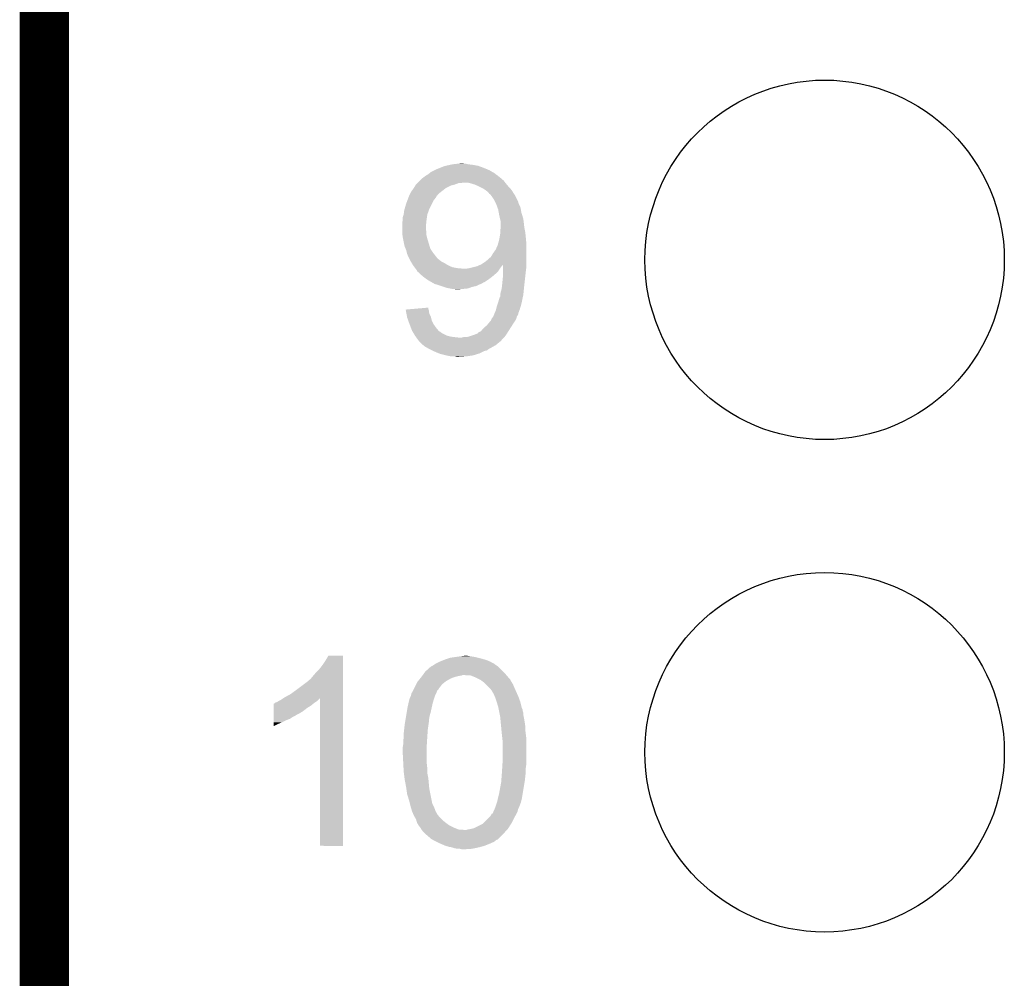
# Model space of a CAD drawing. Extents: x -4 to 126, y -8 to 66.
# Tile 34 of 256: x -4.36 to 0.72, y 29.1 to 34.05. Entities that reach past the tile are written whole.
import ezdxf

# ---------------------------------------------------------------- set-up
doc = ezdxf.new("R2010")
doc.units = 0
doc.layers.get('0').update_dxf_attribs({"linetype": 'CONTINUOUS'})
for name, color, linetype in [('CLICKER_2_FOR_TMPM4L4A_V104_GKO', 14, 'CONTINUOUS'), ('CLICKER_2_FOR_TMPM4L4A_V104_GTO', 11, 'CONTINUOUS'), ('CLICKER_2_FOR_TMPM4L4A_V104_GTS', 8, 'CONTINUOUS')]:
    doc.layers.add(name, color=color, linetype=linetype)

# ---------------------------------------------------------------- blocks, each defined once
blk = doc.blocks.new('ROUND_43')
blk.add_circle((0, 0), 0.9271)

msp = doc.modelspace()

# ---------------------------------------------------------------- linework, layer by layer
at = {"layer": 'CLICKER_2_FOR_TMPM4L4A_V104_GKO', "const_width": 0.254}
msp.add_lwpolyline([(-4.23672, -3.83286), (-4.23672, 61.95314)], dxfattribs=at)
at = {"layer": 'CLICKER_2_FOR_TMPM4L4A_V104_GTO'}
for points in [[(-2.222502, 33.27146), (-2.21234, 33.27654), (-1.940558, 33.27146), (-1.95275, 33.27654)], [(-2.21234, 33.27654), (-2.19329, 33.28416), (-1.95275, 33.27654), (-1.971042, 33.28416)], [(-2.19329, 33.28416), (-2.174238, 33.29178), (-1.971042, 33.28416), (-1.991998, 33.29178)], [(-2.174238, 33.29178), (-2.164088, 33.294318), (-1.991998, 33.29178), (-1.99898, 33.294318)], [(-2.164088, 33.294318), (-2.15392, 33.29686), (-1.99898, 33.294318), (-2.012954, 33.29686)], [(-2.15392, 33.29686), (-2.14249, 33.2994), (-2.012954, 33.29686), (-2.02692, 33.2994)], [(-2.14249, 33.2994), (-2.131058, 33.30194), (-2.02692, 33.2994), (-2.049778, 33.30194)], [(-2.131058, 33.30194), (-2.108198, 33.30448), (-2.049778, 33.30194), (-2.059938, 33.30448)], [(-2.108198, 33.30448), (-2.085356, 33.307018), (-2.067556, 33.30448), (-2.075178, 33.307018)], [(-2.085356, 33.307018), (-2.085338, 33.30702), (-2.075178, 33.307018), (-2.085338, 33.30702)], [(-2.298702, 33.218118), (-2.288538, 33.22828), (-1.866898, 33.218118), (-1.878752, 33.22828)], [(-2.288538, 33.22828), (-2.281766, 33.23336), (-1.878752, 33.22828), (-1.88468, 33.23336)], [(-2.281766, 33.23336), (-2.268222, 33.24352), (-1.88468, 33.23336), (-1.89738, 33.24352)], [(-2.268222, 33.24352), (-2.268218, 33.243522), (-1.89738, 33.24352), (-1.897382, 33.243522)], [(-2.268218, 33.243522), (-2.259754, 33.2486), (-1.897382, 33.243522), (-1.905, 33.2486)], [(-2.259754, 33.2486), (-2.25552, 33.25114), (-1.905, 33.2486), (-1.90754, 33.25114)], [(-2.25552, 33.25114), (-2.252348, 33.253678), (-1.90754, 33.25114), (-1.910078, 33.253678)], [(-2.252348, 33.253678), (-2.242818, 33.261302), (-1.910078, 33.253678), (-1.923146, 33.261302)], [(-2.242818, 33.261302), (-2.222502, 33.27146), (-1.923146, 33.261302), (-1.940558, 33.27146)], [(-2.342604, 33.16224), (-2.33172, 33.17748), (-2.18694, 33.16224), (-2.167344, 33.17748)], [(-2.33172, 33.17748), (-2.330134, 33.18002), (-2.167344, 33.17748), (-2.164078, 33.18002)], [(-2.330134, 33.18002), (-2.322194, 33.192722), (-2.164078, 33.18002), (-2.138678, 33.192722)], [(-2.322194, 33.192722), (-2.319018, 33.197802), (-2.138678, 33.192722), (-2.118358, 33.197802)], [(-2.319018, 33.197802), (-2.3114, 33.20542), (-2.118358, 33.197802), (-2.098036, 33.20542)], [(-2.3114, 33.20542), (-2.311398, 33.205422), (-2.098036, 33.20542), (-2.082796, 33.205422)], [(-2.311398, 33.205422), (-2.30886, 33.20796), (-2.082796, 33.205422), (-2.077716, 33.20796)], [(-2.30886, 33.20796), (-2.298702, 33.218118), (-1.858996, 33.20796), (-1.866898, 33.218118)], [(-2.04216, 33.20542), (-2.054862, 33.20796), (-1.857022, 33.20542), (-1.858996, 33.20796)], [(-2.016758, 33.1978), (-2.04216, 33.20542), (-1.851094, 33.1978), (-1.857022, 33.20542)], [(-2.011042, 33.19526), (-2.016758, 33.1978), (-1.84912, 33.19526), (-1.851094, 33.1978)], [(-1.9939, 33.18764), (-2.011042, 33.19526), (-1.842262, 33.18764), (-1.84912, 33.19526)], [(-1.973578, 33.177478), (-1.9939, 33.18764), (-1.833116, 33.177478), (-1.842262, 33.18764)], [(-1.962146, 33.169858), (-1.973578, 33.177478), (-1.82626, 33.169858), (-1.833116, 33.177478)], [(-2.363154, 33.11652), (-2.35839, 33.129222), (-2.22758, 33.11652), (-2.217418, 33.129222)], [(-2.35839, 33.129222), (-2.35458, 33.13938), (-2.217418, 33.129222), (-2.212326, 33.13938)], [(-2.35458, 33.13938), (-2.35457, 33.139402), (-2.212326, 33.13938), (-2.2098, 33.139402)], [(-2.35457, 33.139402), (-2.353308, 33.141926), (-2.2098, 33.139402), (-2.209794, 33.141926)], [(-2.353308, 33.141926), (-2.348228, 33.152082), (-2.209794, 33.141926), (-2.199638, 33.152082)], [(-2.348228, 33.152082), (-2.344418, 33.1597), (-2.199638, 33.152082), (-2.190116, 33.1597)], [(-2.344418, 33.1597), (-2.342604, 33.16224), (-2.190116, 33.1597), (-2.18694, 33.16224)], [(-1.95834, 33.16732), (-1.962146, 33.169858), (-1.824644, 33.16732), (-1.82626, 33.169858)], [(-1.945638, 33.157158), (-1.95834, 33.16732), (-1.818178, 33.157158), (-1.824644, 33.16732)], [(-1.940554, 33.149538), (-1.945638, 33.157158), (-1.813328, 33.149538), (-1.818178, 33.157158)], [(-1.93548, 33.146996), (-1.940554, 33.149538), (-1.81171, 33.146996), (-1.813328, 33.149538)], [(-1.931924, 33.141918), (-1.93548, 33.146996), (-1.80848, 33.141918), (-1.81171, 33.146996)], [(-1.9177, 33.121598), (-1.931924, 33.141918), (-1.79832, 33.121598), (-1.80848, 33.141918)], [(-2.37998, 33.063182), (-2.377804, 33.0708), (-2.25321, 33.063182), (-2.25044, 33.0708)], [(-2.377804, 33.0708), (-2.36982, 33.09874), (-2.25044, 33.0708), (-2.23647, 33.09874)], [(-2.36982, 33.09874), (-2.363154, 33.11652), (-2.23647, 33.09874), (-2.22758, 33.11652)], [(-1.910078, 33.106356), (-1.9177, 33.121598), (-1.7907, 33.106356), (-1.79832, 33.121598)], [(-1.90881, 33.103818), (-1.910078, 33.106356), (-1.790698, 33.103818), (-1.7907, 33.106356)], [(-1.905, 33.0962), (-1.90881, 33.103818), (-1.78816, 33.0962), (-1.790698, 33.103818)], [(-1.905, 33.096198), (-1.905, 33.0962), (-1.788158, 33.096198), (-1.78816, 33.0962)], [(-1.899458, 33.080958), (-1.905, 33.096198), (-1.78054, 33.080958), (-1.788158, 33.096198)], [(-1.89484, 33.06826), (-1.899458, 33.080958), (-1.778, 33.06826), (-1.78054, 33.080958)], [(-2.3876, 33.012382), (-2.387598, 33.027622), (-2.264954, 33.012382), (-2.262776, 33.027622)], [(-2.387598, 33.027622), (-2.38252, 33.042862), (-2.262776, 33.027622), (-2.260598, 33.042862)], [(-2.38252, 33.042862), (-2.37998, 33.063182), (-2.260598, 33.042862), (-2.25321, 33.063182)], [(-1.89484, 33.068258), (-1.89484, 33.06826), (-1.777998, 33.068258), (-1.778, 33.06826)], [(-1.892068, 33.053018), (-1.89484, 33.068258), (-1.775458, 33.053018), (-1.777998, 33.068258)], [(-1.88976, 33.04032), (-1.892068, 33.053018), (-1.771226, 33.04032), (-1.775458, 33.053018)], [(-1.889194, 33.03778), (-1.88976, 33.04032), (-1.77038, 33.03778), (-1.771226, 33.04032)], [(-1.885244, 33.019998), (-1.889194, 33.03778), (-1.7653, 33.019998), (-1.77038, 33.03778)], [(-2.39014, 32.999682), (-2.388618, 33.0073), (-2.266226, 32.999682), (-2.26568, 33.0073)], [(-2.39014, 32.97174), (-2.39014, 32.999682), (-2.26822, 32.97174), (-2.266226, 32.999682)], [(-2.39014, 32.964124), (-2.39014, 32.97174), (-2.26822, 32.964124), (-2.26822, 32.97174)], [(-2.388618, 33.0073), (-2.3876, 33.012382), (-2.26568, 33.0073), (-2.264954, 33.012382)], [(-1.88468, 33.01746), (-1.885244, 33.019998), (-1.764982, 33.01746), (-1.7653, 33.019998)], [(-1.88214, 33.007298), (-1.88468, 33.01746), (-1.763712, 33.007298), (-1.764982, 33.01746)], [(-1.884172, 32.951422), (-1.88248, 32.976822), (-1.75514, 32.951422), (-1.76022, 32.976822)], [(-1.88248, 32.976822), (-1.88214, 32.9819), (-1.76022, 32.976822), (-1.760784, 32.9819)], [(-1.88214, 32.99968), (-1.88214, 33.007298), (-1.76276, 32.99968), (-1.763712, 33.007298)], [(-1.88214, 32.9819), (-1.88214, 32.99968), (-1.760784, 32.9819), (-1.76276, 32.99968)], [(-2.39014, 32.956502), (-2.39014, 32.964124), (-2.265682, 32.956502), (-2.26822, 32.964124)], [(-2.39014, 32.94888), (-2.39014, 32.956502), (-2.26568, 32.94888), (-2.265682, 32.956502)], [(-2.38901, 32.938722), (-2.39014, 32.94888), (-2.26568, 32.938722), (-2.26568, 32.94888)], [(-2.3876, 32.92602), (-2.38901, 32.938722), (-2.262504, 32.92602), (-2.26568, 32.938722)], [(-2.386076, 32.9184), (-2.3876, 32.92602), (-2.2606, 32.9184), (-2.262504, 32.92602)], [(-2.38252, 32.90062), (-2.386076, 32.9184), (-2.255266, 32.90062), (-2.2606, 32.9184)], [(-1.88976, 32.913318), (-1.887644, 32.92602), (-1.751444, 32.913318), (-1.7526, 32.92602)], [(-1.887644, 32.92602), (-1.88468, 32.9438), (-1.7526, 32.92602), (-1.754376, 32.9438)], [(-1.88468, 32.9438), (-1.884172, 32.951422), (-1.754376, 32.9438), (-1.75514, 32.951422)], [(-2.37744, 32.877762), (-2.38252, 32.90062), (-2.24841, 32.877762), (-2.255266, 32.90062)], [(-2.373086, 32.8676), (-2.37744, 32.877762), (-2.245362, 32.8676), (-2.24841, 32.877762)], [(-2.369822, 32.859982), (-2.373086, 32.8676), (-2.240282, 32.859982), (-2.245362, 32.8676)], [(-1.907542, 32.862518), (-1.89738, 32.885378), (-1.75006, 32.862518), (-1.75006, 32.885378)], [(-1.89738, 32.885378), (-1.893916, 32.898082), (-1.75006, 32.885378), (-1.75006, 32.898082)], [(-1.893916, 32.898082), (-1.88976, 32.913318), (-1.75006, 32.898082), (-1.751444, 32.913318)], [(-2.366008, 32.84474), (-2.369822, 32.859982), (-2.23012, 32.84474), (-2.240282, 32.859982)], [(-2.36474, 32.839662), (-2.366008, 32.84474), (-2.22617, 32.839662), (-2.23012, 32.84474)], [(-2.35712, 32.821882), (-2.36474, 32.839662), (-2.21234, 32.821882), (-2.22617, 32.839662)], [(-2.35712, 32.82188), (-2.35712, 32.821882), (-2.212338, 32.82188), (-2.21234, 32.821882)], [(-2.35204, 32.81172), (-2.35712, 32.82188), (-2.20218, 32.81172), (-2.212338, 32.82188)], [(-1.95834, 32.80156), (-1.93548, 32.82188), (-1.75006, 32.80156), (-1.75006, 32.82188)], [(-1.93548, 32.82188), (-1.932942, 32.824418), (-1.75006, 32.82188), (-1.75006, 32.824418)], [(-1.932942, 32.824418), (-1.927858, 32.83204), (-1.75006, 32.824418), (-1.75006, 32.83204)], [(-1.927858, 32.83204), (-1.92024, 32.844742), (-1.75006, 32.83204), (-1.75006, 32.844742)], [(-1.92024, 32.844742), (-1.907542, 32.862518), (-1.75006, 32.844742), (-1.75006, 32.862518)], [(-2.3495, 32.80664), (-2.35204, 32.81172), (-2.19583, 32.80664), (-2.20218, 32.81172)], [(-2.346452, 32.80156), (-2.3495, 32.80664), (-2.18948, 32.80156), (-2.19583, 32.80664)], [(-2.341878, 32.793938), (-2.346452, 32.80156), (-2.17424, 32.793938), (-2.18948, 32.80156)], [(-2.334262, 32.781242), (-2.341878, 32.793938), (-2.15392, 32.781242), (-2.17424, 32.793938)], [(-2.32664, 32.771082), (-2.334262, 32.781242), (-2.131062, 32.771082), (-2.15392, 32.781242)], [(-2.32283, 32.766), (-2.32664, 32.771082), (-2.10312, 32.766), (-2.131062, 32.771082)], [(-2.320924, 32.76346), (-2.32283, 32.766), (-2.07264, 32.76346), (-2.10312, 32.766)], [(-2.059942, 32.76346), (-2.0447, 32.766), (-1.886374, 32.76346), (-1.88468, 32.766)], [(-2.0447, 32.766), (-2.004062, 32.776158), (-1.88468, 32.766), (-1.87706, 32.776158)], [(-2.004062, 32.776158), (-1.986996, 32.783744), (-1.87706, 32.776158), (-1.869478, 32.783744)], [(-1.986996, 32.783744), (-1.9812, 32.78632), (-1.75006, 32.783744), (-1.75006, 32.78632)], [(-1.9812, 32.78632), (-1.95834, 32.80156), (-1.75006, 32.78632), (-1.75006, 32.80156)], [(-1.869466, 32.76854), (-1.869478, 32.783744), (-1.75006, 32.76854), (-1.75006, 32.783744)], [(-1.86945, 32.74822), (-1.869466, 32.76854), (-1.7526, 32.74822), (-1.75006, 32.76854)], [(-2.31902, 32.76092), (-2.320924, 32.76346), (-1.888068, 32.76092), (-1.886374, 32.76346)], [(-2.313942, 32.753302), (-2.31902, 32.76092), (-1.893146, 32.753302), (-1.888068, 32.76092)], [(-2.312668, 32.750758), (-2.313942, 32.753302), (-1.894842, 32.750758), (-1.893146, 32.753302)], [(-2.311402, 32.748224), (-2.312668, 32.750758), (-1.897376, 32.748224), (-1.894842, 32.750758)], [(-2.308866, 32.745686), (-2.311402, 32.748224), (-1.899914, 32.745686), (-1.897376, 32.748224)], [(-2.306326, 32.74568), (-2.308866, 32.745686), (-1.89992, 32.74568), (-1.899914, 32.745686)], [(-2.298702, 32.73806), (-2.306326, 32.74568), (-1.90754, 32.73806), (-1.89992, 32.74568)], [(-2.291078, 32.730438), (-2.298702, 32.73806), (-1.916432, 32.730438), (-1.90754, 32.73806)], [(-2.281936, 32.72282), (-2.291078, 32.730438), (-1.925318, 32.72282), (-1.916432, 32.730438)], [(-2.27584, 32.71774), (-2.281936, 32.72282), (-1.932092, 32.71774), (-1.925318, 32.72282)], [(-2.261616, 32.70758), (-2.27584, 32.71774), (-1.94564, 32.70758), (-1.932092, 32.71774)], [(-1.87452, 32.68218), (-1.86944, 32.732978), (-1.759938, 32.68218), (-1.754294, 32.732978)], [(-1.86944, 32.732978), (-1.86945, 32.74822), (-1.754294, 32.732978), (-1.7526, 32.74822)], [(-2.258062, 32.70504), (-2.261616, 32.70758), (-1.949452, 32.70504), (-1.94564, 32.70758)], [(-2.235836, 32.69234), (-2.258062, 32.70504), (-1.968504, 32.69234), (-1.949452, 32.70504)], [(-2.23583, 32.692336), (-2.235836, 32.69234), (-1.971046, 32.692336), (-1.968504, 32.69234)], [(-2.226946, 32.68726), (-2.23583, 32.692336), (-1.97866, 32.68726), (-1.971046, 32.692336)], [(-2.222502, 32.68472), (-2.226946, 32.68726), (-1.98501, 32.68472), (-1.97866, 32.68726)], [(-2.21361, 32.68218), (-2.222502, 32.68472), (-1.99136, 32.68218), (-1.98501, 32.68472)], [(-2.20472, 32.67964), (-2.21361, 32.68218), (-1.99644, 32.67964), (-1.99136, 32.68218)], [(-2.18947, 32.674558), (-2.20472, 32.67964), (-2.006602, 32.674558), (-1.99644, 32.67964)], [(-2.174228, 32.669478), (-2.18947, 32.674558), (-2.029462, 32.669478), (-2.006602, 32.674558)], [(-2.159, 32.664402), (-2.174228, 32.669478), (-2.043002, 32.664402), (-2.029462, 32.669478)], [(-2.146296, 32.66186), (-2.159, 32.664402), (-2.049782, 32.66186), (-2.043002, 32.664402)], [(-1.87706, 32.659322), (-1.874804, 32.67964), (-1.762252, 32.659322), (-1.76022, 32.67964)], [(-1.874804, 32.67964), (-1.87452, 32.68218), (-1.76022, 32.67964), (-1.759938, 32.68218)], [(-2.133602, 32.65932), (-2.146296, 32.66186), (-2.07518, 32.65932), (-2.049782, 32.66186)], [(-2.113282, 32.65678), (-2.123442, 32.65932), (-2.103118, 32.65678), (-2.07518, 32.65932)], [(-1.89484, 32.59074), (-1.887216, 32.616142), (-1.773322, 32.59074), (-1.767974, 32.616142)], [(-1.887216, 32.616142), (-1.88468, 32.618686), (-1.767974, 32.616142), (-1.767438, 32.618686)], [(-1.88468, 32.628842), (-1.88214, 32.64154), (-1.7653, 32.628842), (-1.76403, 32.64154)], [(-1.88468, 32.62884), (-1.88468, 32.628842), (-1.7653, 32.62884), (-1.7653, 32.628842)], [(-1.88468, 32.618686), (-1.88468, 32.62884), (-1.767438, 32.618686), (-1.7653, 32.62884)], [(-1.88214, 32.64154), (-1.87706, 32.659322), (-1.76403, 32.64154), (-1.762252, 32.659322)], [(-1.905636, 32.55518), (-1.90246, 32.567878), (-1.783078, 32.55518), (-1.77927, 32.567878)], [(-1.90246, 32.567878), (-1.898228, 32.58058), (-1.77927, 32.567878), (-1.77546, 32.58058)], [(-1.898228, 32.58058), (-1.89484, 32.59074), (-1.77546, 32.58058), (-1.773322, 32.59074)], [(-2.372336, 32.552642), (-2.343128, 32.555176), (-2.25425, 32.552642), (-2.255518, 32.555176)], [(-2.37186, 32.550096), (-2.372336, 32.552642), (-2.25298, 32.550096), (-2.25425, 32.552642)], [(-2.368536, 32.532318), (-2.37186, 32.550096), (-2.250438, 32.532318), (-2.25298, 32.550096)], [(-2.365688, 32.517078), (-2.368536, 32.532318), (-2.242818, 32.517078), (-2.250438, 32.532318)], [(-2.36474, 32.512002), (-2.365688, 32.517078), (-2.241548, 32.512002), (-2.242818, 32.517078)], [(-2.359296, 32.496758), (-2.36474, 32.512002), (-2.23774, 32.496758), (-2.241548, 32.512002)], [(-2.343128, 32.555176), (-2.25552, 32.562776), (-2.255518, 32.555176), (-2.25552, 32.562776)], [(-1.927858, 32.50692), (-1.920242, 32.517078), (-1.80086, 32.50692), (-1.798322, 32.517078)], [(-1.920242, 32.517078), (-1.92024, 32.51708), (-1.798322, 32.517078), (-1.798322, 32.51708)], [(-1.92024, 32.51708), (-1.917194, 32.524698), (-1.798322, 32.51708), (-1.793242, 32.524698)], [(-1.917194, 32.524698), (-1.915162, 32.529776), (-1.793242, 32.524698), (-1.790702, 32.529776)], [(-1.915162, 32.529776), (-1.91516, 32.52978), (-1.790702, 32.529776), (-1.790702, 32.52978)], [(-1.91516, 32.52978), (-1.912986, 32.534856), (-1.790702, 32.52978), (-1.7907, 32.534856)], [(-1.912986, 32.534856), (-1.90754, 32.547562), (-1.7907, 32.534856), (-1.785936, 32.547562)], [(-1.90754, 32.547562), (-1.905636, 32.55518), (-1.785936, 32.547562), (-1.783078, 32.55518)], [(-2.35204, 32.47644), (-2.359296, 32.496758), (-2.227578, 32.47644), (-2.23774, 32.496758)], [(-2.3452, 32.45866), (-2.35204, 32.47644), (-2.21488, 32.45866), (-2.227578, 32.47644)], [(-1.976118, 32.45104), (-1.965958, 32.461202), (-1.835728, 32.45104), (-1.829262, 32.461202)], [(-1.965958, 32.461202), (-1.953258, 32.471362), (-1.829262, 32.461202), (-1.822796, 32.471362)], [(-1.953258, 32.471362), (-1.951228, 32.4739), (-1.822796, 32.471362), (-1.82118, 32.4739)], [(-1.951228, 32.4739), (-1.9431, 32.48406), (-1.82118, 32.4739), (-1.814408, 32.48406)], [(-1.9431, 32.48406), (-1.932524, 32.496758), (-1.814408, 32.48406), (-1.805942, 32.496758)], [(-1.932524, 32.496758), (-1.9304, 32.499306), (-1.805942, 32.496758), (-1.804668, 32.499306)], [(-1.9304, 32.499306), (-1.930398, 32.501844), (-1.804668, 32.499306), (-1.803398, 32.501844)], [(-1.930398, 32.501844), (-1.92786, 32.506918), (-1.803398, 32.501844), (-1.80086, 32.506918)], [(-1.92786, 32.506918), (-1.927858, 32.50692), (-1.80086, 32.506918), (-1.80086, 32.50692)], [(-2.33934, 32.443422), (-2.3452, 32.45866), (-2.202182, 32.443422), (-2.21488, 32.45866)], [(-2.33934, 32.443418), (-2.33934, 32.443422), (-2.202176, 32.443418), (-2.202182, 32.443422)], [(-2.337816, 32.440878), (-2.33934, 32.443418), (-2.199636, 32.440878), (-2.202176, 32.443418)], [(-2.336292, 32.438338), (-2.337816, 32.440878), (-2.19456, 32.438338), (-2.199636, 32.440878)], [(-2.33172, 32.43072), (-2.336292, 32.438338), (-2.184398, 32.43072), (-2.19456, 32.438338)], [(-2.3241, 32.418018), (-2.33172, 32.43072), (-2.158998, 32.418018), (-2.184398, 32.43072)], [(-2.320472, 32.41294), (-2.3241, 32.418018), (-2.138678, 32.41294), (-2.158998, 32.418018)], [(-2.318656, 32.4104), (-2.320472, 32.41294), (-2.11836, 32.4104), (-2.138678, 32.41294)], [(-2.316842, 32.40786), (-2.318656, 32.4104), (-2.095498, 32.40786), (-2.11836, 32.4104)], [(-2.085338, 32.40786), (-2.075178, 32.4104), (-1.865978, 32.40786), (-1.863668, 32.4104)], [(-2.062478, 32.4104), (-2.047238, 32.412942), (-1.863668, 32.4104), (-1.861358, 32.412942)], [(-2.047238, 32.412942), (-2.03201, 32.418018), (-1.861358, 32.412942), (-1.856742, 32.418018)], [(-2.03201, 32.418018), (-2.016762, 32.4231), (-1.856742, 32.418018), (-1.853508, 32.4231)], [(-2.016762, 32.4231), (-1.99898, 32.430736), (-1.853508, 32.4231), (-1.84865, 32.430736)], [(-1.99898, 32.430736), (-1.998966, 32.433266), (-1.84865, 32.430736), (-1.84704, 32.433266)], [(-1.998966, 32.433266), (-1.98374, 32.440884), (-1.84704, 32.433266), (-1.842192, 32.440884)], [(-1.98374, 32.440884), (-1.976118, 32.45104), (-1.842192, 32.440884), (-1.835728, 32.45104)], [(-2.3114, 32.40024), (-2.316842, 32.40786), (-1.872904, 32.40024), (-1.865978, 32.40786)], [(-2.30378, 32.390082), (-2.3114, 32.40024), (-1.88214, 32.390082), (-1.872904, 32.40024)], [(-2.303776, 32.390078), (-2.30378, 32.390082), (-1.882142, 32.390078), (-1.88214, 32.390082)], [(-2.286, 32.3723), (-2.303776, 32.390078), (-1.903876, 32.3723), (-1.882142, 32.390078)], [(-2.279648, 32.36722), (-2.286, 32.3723), (-1.910086, 32.36722), (-1.903876, 32.3723)], [(-2.27964, 32.367214), (-2.279648, 32.36722), (-1.912626, 32.367214), (-1.910086, 32.36722)], [(-2.27647, 32.364678), (-2.27964, 32.367214), (-1.915164, 32.364678), (-1.912626, 32.367214)], [(-2.273298, 32.36214), (-2.27647, 32.364678), (-1.92024, 32.36214), (-1.915164, 32.364678)], [(-2.268848, 32.359598), (-2.273298, 32.36214), (-1.925322, 32.359598), (-1.92024, 32.36214)], [(-2.259962, 32.35452), (-2.268848, 32.359598), (-1.932942, 32.35452), (-1.925322, 32.359598)], [(-2.255518, 32.35198), (-2.259962, 32.35452), (-1.93802, 32.35198), (-1.932942, 32.35452)], [(-2.250434, 32.349438), (-2.255518, 32.35198), (-1.9431, 32.349438), (-1.93802, 32.35198)], [(-2.235194, 32.341818), (-2.250434, 32.349438), (-1.953262, 32.341818), (-1.9431, 32.349438)], [(-2.230114, 32.339278), (-2.235194, 32.341818), (-1.965962, 32.339278), (-1.953262, 32.341818)], [(-2.22504, 32.33674), (-2.230114, 32.339278), (-1.971038, 32.33674), (-1.965962, 32.339278)], [(-2.200648, 32.326578), (-2.22504, 32.33674), (-1.991362, 32.326578), (-1.971038, 32.33674)], [(-2.194562, 32.324042), (-2.200648, 32.326578), (-1.999606, 32.324042), (-1.991362, 32.326578)], [(-2.16408, 32.31642), (-2.194562, 32.324042), (-2.024382, 32.31642), (-1.999606, 32.324042)], [(-2.138682, 32.31134), (-2.16408, 32.31642), (-2.05994, 32.31134), (-2.024382, 32.31642)], [(-2.110742, 32.308802), (-2.118364, 32.31134), (-2.09801, 32.308802), (-2.05994, 32.31134)], [(-2.098038, 32.3088), (-2.110742, 32.308802), (-2.098038, 32.3088), (-2.09801, 32.308802)], [(-2.80162, 30.71876), (-2.78638, 30.741618), (-2.694942, 30.71876), (-2.694942, 30.741618)], [(-2.78638, 30.741618), (-2.771142, 30.766998), (-2.694942, 30.741618), (-2.69494, 30.766998)], [(-2.771142, 30.766998), (-2.771128, 30.76702), (-2.69494, 30.766998), (-2.771128, 30.76702)], [(-2.202184, 30.733998), (-2.1971, 30.73654), (-1.9304, 30.733998), (-1.936116, 30.73654)], [(-2.1971, 30.73654), (-2.178052, 30.74416), (-1.936116, 30.73654), (-1.953258, 30.74416)], [(-2.178052, 30.74416), (-2.171702, 30.7467), (-1.953258, 30.74416), (-1.961726, 30.7467)], [(-2.171702, 30.7467), (-2.15646, 30.75178), (-1.961726, 30.7467), (-1.978662, 30.75178)], [(-2.15646, 30.75178), (-2.141218, 30.75686), (-1.978662, 30.75178), (-1.99898, 30.75686)], [(-2.141218, 30.75686), (-2.10566, 30.76194), (-1.99898, 30.75686), (-2.021842, 30.76194)], [(-2.10566, 30.76194), (-2.08661, 30.76448), (-2.021842, 30.76194), (-2.03962, 30.76448)], [(-2.08661, 30.76448), (-2.067558, 30.76702), (-2.03962, 30.76448), (-2.054858, 30.76702)], [(-2.837182, 30.67812), (-2.8194, 30.695902), (-2.694942, 30.67812), (-2.694942, 30.695902)], [(-2.8194, 30.695902), (-2.80162, 30.71876), (-2.694942, 30.695902), (-2.694942, 30.71876)], [(-2.274456, 30.68066), (-2.27076, 30.68574), (-1.86436, 30.68066), (-1.86944, 30.68574)], [(-2.27076, 30.68574), (-2.245354, 30.7086), (-1.86944, 30.68574), (-1.8923, 30.7086)], [(-2.245354, 30.7086), (-2.24282, 30.708622), (-1.8923, 30.7086), (-1.892322, 30.708622)], [(-2.24282, 30.708622), (-2.242808, 30.711138), (-1.892322, 30.708622), (-1.894838, 30.711138)], [(-2.242808, 30.711138), (-2.242806, 30.711146), (-1.894838, 30.711138), (-1.894848, 30.711146)], [(-2.242806, 30.711146), (-2.232658, 30.716222), (-1.894848, 30.711146), (-1.902462, 30.716222)], [(-2.232658, 30.716222), (-2.22504, 30.7213), (-1.902462, 30.716222), (-1.91008, 30.7213)], [(-2.22504, 30.7213), (-2.217418, 30.72638), (-1.91008, 30.7213), (-1.916852, 30.72638)], [(-2.217418, 30.72638), (-2.212344, 30.728918), (-1.916852, 30.72638), (-1.920238, 30.728918)], [(-2.212344, 30.728918), (-2.20726, 30.73146), (-1.920238, 30.728918), (-1.927856, 30.73146)], [(-2.20726, 30.73146), (-2.202184, 30.733998), (-1.927856, 30.73146), (-1.9304, 30.733998)], [(-2.93878, 30.58922), (-2.87782, 30.634942), (-2.694944, 30.58922), (-2.694944, 30.634942)], [(-2.87782, 30.634942), (-2.870196, 30.642562), (-2.694944, 30.634942), (-2.694944, 30.642562)], [(-2.870196, 30.642562), (-2.865118, 30.645104), (-2.694944, 30.642562), (-2.694944, 30.645104)], [(-2.865118, 30.645104), (-2.85242, 30.66034), (-2.694944, 30.645104), (-2.694944, 30.66034)], [(-2.85242, 30.66034), (-2.837182, 30.67812), (-2.694944, 30.66034), (-2.694942, 30.67812)], [(-2.312672, 30.62986), (-2.3114, 30.6324), (-2.1717, 30.62986), (-2.168316, 30.6324)], [(-2.3114, 30.6324), (-2.307336, 30.637482), (-2.168316, 30.6324), (-2.16154, 30.637482)], [(-2.307336, 30.637482), (-2.297176, 30.65018), (-2.16154, 30.637482), (-2.13868, 30.65018)], [(-2.297176, 30.65018), (-2.29108, 30.6578), (-2.13868, 30.65018), (-2.118358, 30.6578)], [(-2.29108, 30.6578), (-2.287386, 30.66288), (-2.118358, 30.6578), (-2.09804, 30.66288)], [(-2.287386, 30.66288), (-2.285538, 30.665422), (-2.09804, 30.66288), (-2.082798, 30.665422)], [(-2.285538, 30.665422), (-2.283692, 30.66796), (-2.082798, 30.665422), (-2.077716, 30.66796)], [(-2.283692, 30.66796), (-2.274456, 30.68066), (-1.853474, 30.66796), (-1.86436, 30.68066)], [(-2.054858, 30.66542), (-2.070102, 30.66796), (-1.851296, 30.66542), (-1.853474, 30.66796)], [(-2.037076, 30.665418), (-2.054858, 30.66542), (-1.851294, 30.665418), (-1.851296, 30.66542)], [(-2.03073, 30.66288), (-2.037076, 30.665418), (-1.84912, 30.66288), (-1.851294, 30.665418)], [(-2.01168, 30.65526), (-2.03073, 30.66288), (-1.842454, 30.65526), (-1.84912, 30.66288)], [(-1.98628, 30.642558), (-2.01168, 30.65526), (-1.831342, 30.642558), (-1.842454, 30.65526)], [(-1.986274, 30.642554), (-1.98628, 30.642558), (-1.83134, 30.642554), (-1.831342, 30.642558)], [(-1.982888, 30.640014), (-1.986274, 30.642554), (-1.831336, 30.640014), (-1.83134, 30.642554)], [(-1.972738, 30.632402), (-1.982888, 30.640014), (-1.82626, 30.632402), (-1.831336, 30.640014)], [(-1.96596, 30.627318), (-1.972738, 30.632402), (-1.82321, 30.627318), (-1.82626, 30.632402)], [(-2.966718, 30.5689), (-2.93878, 30.58922), (-2.694946, 30.5689), (-2.694944, 30.58922)], [(-2.338494, 30.579062), (-2.3368, 30.581602), (-2.21234, 30.579062), (-2.211492, 30.581602)], [(-2.3368, 30.581602), (-2.33426, 30.586682), (-2.211492, 30.581602), (-2.209796, 30.586682)], [(-2.33426, 30.586682), (-2.330448, 30.594306), (-2.209796, 30.586682), (-2.20218, 30.594306)], [(-2.330448, 30.594306), (-2.32918, 30.596844), (-2.20218, 30.594306), (-2.202176, 30.596844)], [(-2.32918, 30.596844), (-2.322832, 30.60954), (-2.202176, 30.596844), (-2.19202, 30.60954)], [(-2.322832, 30.60954), (-2.31775, 30.619702), (-2.19202, 30.60954), (-2.184398, 30.619702)], [(-2.31775, 30.619702), (-2.312672, 30.62986), (-2.184398, 30.619702), (-2.1717, 30.62986)], [(-1.95834, 30.619698), (-1.96596, 30.627318), (-1.81864, 30.619698), (-1.82321, 30.627318)], [(-1.940562, 30.60192), (-1.95834, 30.619698), (-1.81102, 30.60192), (-1.81864, 30.619698)], [(-1.932938, 30.594296), (-1.940562, 30.60192), (-1.80763, 30.594296), (-1.81102, 30.60192)], [(-1.930386, 30.58922), (-1.932938, 30.594296), (-1.805374, 30.58922), (-1.80763, 30.594296)], [(-1.92786, 30.589198), (-1.930386, 30.58922), (-1.805364, 30.589198), (-1.805374, 30.58922)], [(-1.927858, 30.586676), (-1.92786, 30.589198), (-1.804244, 30.586676), (-1.805364, 30.589198)], [(-1.9177, 30.5689), (-1.927858, 30.586676), (-1.796344, 30.5689), (-1.804244, 30.586676)], [(-3.035296, 30.528262), (-3.027678, 30.53334), (-2.837178, 30.528262), (-2.82956, 30.53334)], [(-3.027678, 30.53334), (-3.017518, 30.538422), (-2.82956, 30.53334), (-2.82448, 30.538422)], [(-3.017518, 30.538422), (-3.002334, 30.548544), (-2.82448, 30.538422), (-2.814358, 30.548544)], [(-3.002334, 30.548544), (-2.994662, 30.553658), (-2.694946, 30.548544), (-2.694946, 30.553658)], [(-2.994662, 30.553658), (-2.966718, 30.5689), (-2.694946, 30.553658), (-2.694946, 30.5689)], [(-2.81432, 29.786602), (-2.814358, 30.548544), (-2.694962, 29.786602), (-2.694946, 30.548544)], [(-2.35712, 30.52572), (-2.353312, 30.54096), (-2.231936, 30.52572), (-2.22758, 30.54096)], [(-2.353312, 30.54096), (-2.35204, 30.546042), (-2.22758, 30.54096), (-2.225886, 30.546042)], [(-2.35204, 30.546042), (-2.352034, 30.548586), (-2.225886, 30.546042), (-2.225038, 30.548586)], [(-2.352034, 30.548586), (-2.349498, 30.551124), (-2.225038, 30.548586), (-2.224192, 30.551124)], [(-2.349498, 30.551124), (-2.346962, 30.5562), (-2.224192, 30.551124), (-2.2225, 30.5562)], [(-2.346962, 30.5562), (-2.34696, 30.556202), (-2.2225, 30.5562), (-2.2225, 30.556202)], [(-2.34696, 30.556202), (-2.344422, 30.56382), (-2.2225, 30.556202), (-2.219452, 30.56382)], [(-2.344422, 30.56382), (-2.343152, 30.5689), (-2.219452, 30.56382), (-2.21742, 30.5689)], [(-2.343152, 30.5689), (-2.341878, 30.573984), (-2.21742, 30.5689), (-2.21488, 30.573984)], [(-2.341878, 30.573984), (-2.338494, 30.579062), (-2.21488, 30.573984), (-2.21234, 30.579062)], [(-1.912256, 30.5562), (-1.9177, 30.5689), (-1.7907, 30.5562), (-1.796344, 30.5689)], [(-1.91008, 30.55112), (-1.912256, 30.5562), (-1.788852, 30.55112), (-1.7907, 30.5562)], [(-1.90246, 30.52826), (-1.91008, 30.55112), (-1.78054, 30.52826), (-1.788852, 30.55112)], [(-3.053066, 30.479998), (-3.053064, 30.49778), (-2.903222, 30.479998), (-2.88036, 30.49778)], [(-3.053064, 30.49778), (-3.05306, 30.51048), (-2.88036, 30.49778), (-2.860042, 30.51048)], [(-3.05306, 30.51048), (-3.053058, 30.52064), (-2.860042, 30.51048), (-2.84785, 30.52064)], [(-3.053058, 30.52064), (-3.050534, 30.520646), (-2.84785, 30.52064), (-2.847842, 30.520646)], [(-3.050534, 30.520646), (-3.048, 30.52318), (-2.847842, 30.520646), (-2.8448, 30.52318)], [(-3.048, 30.52318), (-3.047996, 30.523182), (-2.8448, 30.52318), (-2.844798, 30.523182)], [(-3.047996, 30.523182), (-3.042918, 30.52572), (-2.844798, 30.523182), (-2.84099, 30.52572)], [(-3.042918, 30.52572), (-3.035296, 30.528262), (-2.84099, 30.52572), (-2.837178, 30.528262)], [(-2.366434, 30.477458), (-2.3622, 30.50286), (-2.24282, 30.477458), (-2.237176, 30.50286)], [(-2.3622, 30.50286), (-2.357686, 30.52318), (-2.237176, 30.50286), (-2.23266, 30.52318)], [(-2.357686, 30.52318), (-2.35712, 30.52572), (-2.23266, 30.52318), (-2.231936, 30.52572)], [(-1.902458, 30.528258), (-1.90246, 30.52826), (-1.78054, 30.528258), (-1.78054, 30.52826)], [(-1.89484, 30.502862), (-1.902458, 30.528258), (-1.77419, 30.502862), (-1.78054, 30.528258)], [(-1.893822, 30.497778), (-1.89484, 30.502862), (-1.77292, 30.497778), (-1.77419, 30.502862)], [(-1.893314, 30.495234), (-1.893822, 30.497778), (-1.772914, 30.495234), (-1.77292, 30.497778)], [(-1.892806, 30.492696), (-1.893314, 30.495234), (-1.770378, 30.492696), (-1.772914, 30.495234)], [(-1.89179, 30.487616), (-1.892806, 30.492696), (-1.76784, 30.487616), (-1.770378, 30.492696)], [(-1.890266, 30.479998), (-1.89179, 30.487616), (-1.767838, 30.479998), (-1.76784, 30.487616)], [(-3.053078, 30.42412), (-3.053076, 30.43428), (-3.0099, 30.42412), (-2.98958, 30.43428)], [(-3.053076, 30.43428), (-3.053074, 30.4419), (-2.98958, 30.43428), (-2.96926, 30.4419)], [(-3.053074, 30.4419), (-3.053072, 30.452058), (-2.96926, 30.4419), (-2.954022, 30.452058)], [(-3.053072, 30.452058), (-3.05307, 30.45968), (-2.954022, 30.452058), (-2.938782, 30.45968)], [(-3.05307, 30.46476), (-3.053066, 30.479998), (-2.928624, 30.46476), (-2.903222, 30.479998)], [(-3.05307, 30.464756), (-3.05307, 30.46476), (-2.931166, 30.464756), (-2.928624, 30.46476)], [(-3.05307, 30.45968), (-3.05307, 30.464756), (-2.938782, 30.45968), (-2.931166, 30.464756)], [(-2.375748, 30.42158), (-2.37109, 30.449522), (-2.25298, 30.42158), (-2.25044, 30.449522)], [(-2.37109, 30.449522), (-2.366434, 30.477458), (-2.25044, 30.449522), (-2.24282, 30.477458)], [(-1.888742, 30.472376), (-1.890266, 30.479998), (-1.7653, 30.472376), (-1.767838, 30.479998)], [(-1.88671, 30.462218), (-1.888742, 30.472376), (-1.7653, 30.462218), (-1.7653, 30.472376)], [(-1.88468, 30.45206), (-1.88671, 30.462218), (-1.763268, 30.45206), (-1.7653, 30.462218)], [(-1.883228, 30.43682), (-1.88468, 30.45206), (-1.76022, 30.43682), (-1.763268, 30.45206)], [(-1.881776, 30.42158), (-1.883228, 30.43682), (-1.75768, 30.42158), (-1.76022, 30.43682)], [(-3.05308, 30.41396), (-3.053078, 30.42412), (-3.03276, 30.41396), (-3.0099, 30.42412)], [(-3.05308, 30.403836), (-3.05308, 30.41396), (-3.05308, 30.403836), (-3.03276, 30.41396)], [(-2.38252, 30.3657), (-2.380264, 30.38602), (-2.259512, 30.3657), (-2.25806, 30.38602)], [(-2.380264, 30.38602), (-2.37744, 30.41142), (-2.25806, 30.38602), (-2.254432, 30.41142)], [(-2.37744, 30.41142), (-2.375748, 30.42158), (-2.254432, 30.41142), (-2.25298, 30.42158)], [(-1.880082, 30.403798), (-1.881776, 30.42158), (-1.75514, 30.403798), (-1.75768, 30.42158)], [(-1.8796, 30.39872), (-1.880082, 30.403798), (-1.75514, 30.39872), (-1.75514, 30.403798)], [(-1.878214, 30.38348), (-1.8796, 30.39872), (-1.75514, 30.38348), (-1.75514, 30.39872)], [(-1.87706, 30.37078), (-1.878214, 30.38348), (-1.753552, 30.37078), (-1.75514, 30.38348)], [(-2.38506, 30.3276), (-2.38252, 30.345382), (-2.26203, 30.3276), (-2.260918, 30.345382)], [(-2.38506, 30.309822), (-2.38506, 30.3276), (-2.26314, 30.309822), (-2.26203, 30.3276)], [(-2.38252, 30.35046), (-2.38252, 30.3657), (-2.2606, 30.35046), (-2.259512, 30.3657)], [(-2.38252, 30.345382), (-2.38252, 30.35046), (-2.260918, 30.345382), (-2.2606, 30.35046)], [(-1.873954, 30.342838), (-1.87706, 30.37078), (-1.75006, 30.342838), (-1.753552, 30.37078)], [(-1.87198, 30.325058), (-1.873954, 30.342838), (-1.75006, 30.325058), (-1.75006, 30.342838)], [(-2.3876, 30.294582), (-2.385062, 30.30982), (-2.26314, 30.294582), (-2.26314, 30.30982)], [(-2.3876, 30.266638), (-2.3876, 30.294582), (-2.26314, 30.266638), (-2.26314, 30.294582)], [(-2.385062, 30.30982), (-2.38506, 30.309822), (-2.26314, 30.30982), (-2.26314, 30.309822)], [(-1.87198, 30.22346), (-1.87198, 30.325058), (-1.75006, 30.22346), (-1.75006, 30.325058)], [(-2.384524, 30.208222), (-2.3876, 30.266638), (-2.26314, 30.208222), (-2.26314, 30.266638)], [(-2.383322, 30.18536), (-2.384524, 30.208222), (-2.2606, 30.18536), (-2.26314, 30.208222)], [(-2.38252, 30.17012), (-2.383322, 30.18536), (-2.2606, 30.17012), (-2.2606, 30.18536)], [(-1.87561, 30.16758), (-1.87452, 30.18282), (-1.7526, 30.16758), (-1.7526, 30.18282)], [(-1.87452, 30.18282), (-1.874204, 30.187898), (-1.7526, 30.18282), (-1.7526, 30.187898)], [(-1.874204, 30.187898), (-1.873092, 30.20568), (-1.7526, 30.187898), (-1.75006, 30.20568)], [(-1.873092, 30.20568), (-1.87198, 30.22346), (-1.75006, 30.20568), (-1.75006, 30.22346)], [(-2.381566, 30.162502), (-2.38252, 30.17012), (-2.2606, 30.162502), (-2.2606, 30.17012)], [(-2.378392, 30.137102), (-2.381566, 30.162502), (-2.25552, 30.137102), (-2.2606, 30.162502)], [(-2.37744, 30.12948), (-2.378392, 30.137102), (-2.254826, 30.12948), (-2.25552, 30.137102)], [(-2.36982, 30.08884), (-2.37744, 30.12948), (-2.251132, 30.08884), (-2.254826, 30.12948)], [(-1.879014, 30.12186), (-1.87706, 30.14726), (-1.75768, 30.12186), (-1.754858, 30.14726)], [(-1.87706, 30.14726), (-1.87561, 30.16758), (-1.754858, 30.14726), (-1.7526, 30.16758)], [(-2.36873, 30.08122), (-2.36982, 30.08884), (-2.25044, 30.08122), (-2.251132, 30.08884)], [(-2.36474, 30.053282), (-2.36873, 30.08122), (-2.244852, 30.053282), (-2.25044, 30.08122)], [(-1.88976, 30.05836), (-1.8796, 30.114238), (-1.768264, 30.05836), (-1.758952, 30.114238)], [(-1.8796, 30.114238), (-1.879014, 30.12186), (-1.758952, 30.114238), (-1.75768, 30.12186)], [(-2.35458, 30.020258), (-2.36474, 30.053282), (-2.238246, 30.020258), (-2.244852, 30.053282)], [(-1.899922, 30.01518), (-1.896534, 30.03042), (-1.776732, 30.01518), (-1.77292, 30.03042)], [(-1.896534, 30.03042), (-1.89484, 30.03804), (-1.77292, 30.03042), (-1.77165, 30.03804)], [(-1.89484, 30.03804), (-1.88976, 30.05836), (-1.77165, 30.03804), (-1.768264, 30.05836)], [(-2.35077, 30.005022), (-2.35458, 30.020258), (-2.2352, 30.005022), (-2.238246, 30.020258)], [(-2.34696, 29.98978), (-2.35077, 30.005022), (-2.227578, 29.98978), (-2.2352, 30.005022)], [(-2.345436, 29.9847), (-2.34696, 29.98978), (-2.22504, 29.9847), (-2.227578, 29.98978)], [(-2.339342, 29.96438), (-2.345436, 29.9847), (-2.21742, 29.96438), (-2.22504, 29.9847)], [(-1.92024, 29.961838), (-1.91516, 29.972), (-1.79578, 29.961838), (-1.793238, 29.972)], [(-1.91516, 29.972), (-1.912114, 29.979618), (-1.793238, 29.972), (-1.7907, 29.979618)], [(-1.912114, 29.979618), (-1.910082, 29.984696), (-1.7907, 29.979618), (-1.788162, 29.984696)], [(-1.910082, 29.984696), (-1.91008, 29.9847), (-1.788162, 29.984696), (-1.78816, 29.9847)], [(-1.91008, 29.9847), (-1.909236, 29.987234), (-1.78816, 29.9847), (-1.785626, 29.987234)], [(-1.909236, 29.987234), (-1.90839, 29.989776), (-1.785626, 29.987234), (-1.78562, 29.989776)], [(-1.90839, 29.989776), (-1.901616, 30.010098), (-1.78562, 29.989776), (-1.778002, 30.010098)], [(-1.901616, 30.010098), (-1.899922, 30.01518), (-1.778002, 30.010098), (-1.776732, 30.01518)], [(-2.331438, 29.946602), (-2.339342, 29.96438), (-2.207262, 29.946602), (-2.21742, 29.96438)], [(-2.330308, 29.94406), (-2.331438, 29.946602), (-2.204722, 29.94406), (-2.207262, 29.946602)], [(-2.32918, 29.941522), (-2.330308, 29.94406), (-2.202816, 29.941522), (-2.204722, 29.94406)], [(-2.324824, 29.933902), (-2.32918, 29.941522), (-2.1971, 29.933902), (-2.202816, 29.941522)], [(-2.31902, 29.923742), (-2.324824, 29.933902), (-2.18694, 29.923742), (-2.1971, 29.933902)], [(-2.318292, 29.921198), (-2.31902, 29.923742), (-2.184398, 29.921198), (-2.18694, 29.923742)], [(-1.971042, 29.90342), (-1.945642, 29.92882), (-1.826262, 29.90342), (-1.81356, 29.92882)], [(-1.945642, 29.92882), (-1.94056, 29.9339), (-1.81356, 29.92882), (-1.810738, 29.9339)], [(-1.94056, 29.9339), (-1.930404, 29.946596), (-1.810738, 29.9339), (-1.803686, 29.946596)], [(-1.930404, 29.946596), (-1.9304, 29.949134), (-1.803686, 29.946596), (-1.802276, 29.949134)], [(-1.9304, 29.949134), (-1.92786, 29.951678), (-1.802276, 29.949134), (-1.800862, 29.951678)], [(-1.92786, 29.951678), (-1.927858, 29.95168), (-1.800862, 29.951678), (-1.80086, 29.95168)], [(-1.927858, 29.95168), (-1.922788, 29.954218), (-1.80086, 29.95168), (-1.799592, 29.954218)], [(-1.922788, 29.954218), (-1.92024, 29.961838), (-1.799592, 29.954218), (-1.79578, 29.961838)], [(-2.314666, 29.9085), (-2.318292, 29.921198), (-2.16916, 29.9085), (-2.184398, 29.921198)], [(-2.313942, 29.90596), (-2.314666, 29.9085), (-2.165772, 29.90596), (-2.16916, 29.9085)], [(-2.306322, 29.893262), (-2.313942, 29.90596), (-2.14884, 29.893262), (-2.165772, 29.90596)], [(-2.2987, 29.8831), (-2.306322, 29.893262), (-2.128518, 29.8831), (-2.14884, 29.893262)], [(-2.297006, 29.88056), (-2.2987, 29.8831), (-2.12344, 29.88056), (-2.128518, 29.8831)], [(-2.293622, 29.875482), (-2.297006, 29.88056), (-2.110744, 29.875482), (-2.12344, 29.88056)], [(-2.291082, 29.870404), (-2.293622, 29.875482), (-2.098048, 29.870404), (-2.110744, 29.875482)], [(-2.29108, 29.870402), (-2.291082, 29.870404), (-2.098044, 29.870402), (-2.098048, 29.870404)], [(-2.291078, 29.8704), (-2.29108, 29.870402), (-2.082802, 29.8704), (-2.098044, 29.870402)], [(-2.2889, 29.86786), (-2.291078, 29.8704), (-2.067562, 29.86786), (-2.082802, 29.8704)], [(-2.054862, 29.870398), (-2.03962, 29.87294), (-1.848614, 29.870398), (-1.846328, 29.87294)], [(-2.03962, 29.87294), (-2.029466, 29.875478), (-1.846328, 29.87294), (-1.844042, 29.875478)], [(-2.029466, 29.875478), (-2.019302, 29.878018), (-1.844042, 29.875478), (-1.842426, 29.878018)], [(-2.019302, 29.878018), (-1.973584, 29.900878), (-1.842426, 29.878018), (-1.82788, 29.900878)], [(-1.973584, 29.900878), (-1.971042, 29.90342), (-1.82788, 29.900878), (-1.826262, 29.90342)], [(-2.275842, 29.85262), (-2.2889, 29.86786), (-1.864616, 29.85262), (-1.8509, 29.86786)], [(-2.272878, 29.85008), (-2.275842, 29.85262), (-1.8669, 29.85008), (-1.864616, 29.85262)], [(-2.24028, 29.82214), (-2.272878, 29.85008), (-1.894844, 29.82214), (-1.8669, 29.85008)], [(-2.235834, 29.8196), (-2.24028, 29.82214), (-1.897384, 29.8196), (-1.894844, 29.82214)], [(-2.23138, 29.817056), (-2.235834, 29.8196), (-1.905002, 29.817056), (-1.897384, 29.8196)], [(-2.059944, 29.86786), (-2.054862, 29.870398), (-1.8509, 29.86786), (-1.848614, 29.870398)], [(-2.694962, 29.78658), (-2.81432, 29.786602), (-2.694962, 29.78658), (-2.694962, 29.786602)], [(-2.222498, 29.81198), (-2.23138, 29.817056), (-1.91008, 29.81198), (-1.905002, 29.817056)], [(-2.212338, 29.8069), (-2.222498, 29.81198), (-1.9177, 29.8069), (-1.91008, 29.81198)], [(-2.20218, 29.80182), (-2.212338, 29.8069), (-1.92913, 29.80182), (-1.9177, 29.8069)], [(-2.190326, 29.79674), (-2.20218, 29.80182), (-1.94056, 29.79674), (-1.92913, 29.80182)], [(-2.166622, 29.78658), (-2.190326, 29.79674), (-1.965956, 29.78658), (-1.94056, 29.79674)], [(-2.166614, 29.786578), (-2.166622, 29.78658), (-1.96596, 29.786578), (-1.965956, 29.78658)], [(-2.148842, 29.7815), (-2.166614, 29.786578), (-1.984584, 29.7815), (-1.96596, 29.786578)], [(-2.1336, 29.77896), (-2.148842, 29.7815), (-1.993898, 29.77896), (-1.984584, 29.7815)], [(-2.118362, 29.773882), (-2.1336, 29.77896), (-2.017598, 29.773882), (-1.993898, 29.77896)], [(-2.103122, 29.77134), (-2.118362, 29.773882), (-2.02946, 29.77134), (-2.017598, 29.773882)], [(-2.082802, 29.7688), (-2.092962, 29.77134), (-2.067558, 29.7688), (-2.02946, 29.77134)]]:
    msp.add_solid(points, dxfattribs=at)

# ---------------------------------------------------------------- block references
at = {"layer": 'CLICKER_2_FOR_TMPM4L4A_V104_GTS'}
for p in [(-0.21082, 32.80918), (-0.21082, 30.26918)]:
    msp.add_blockref('ROUND_43', p, dxfattribs=at)

doc.saveas('drawing.dxf')
